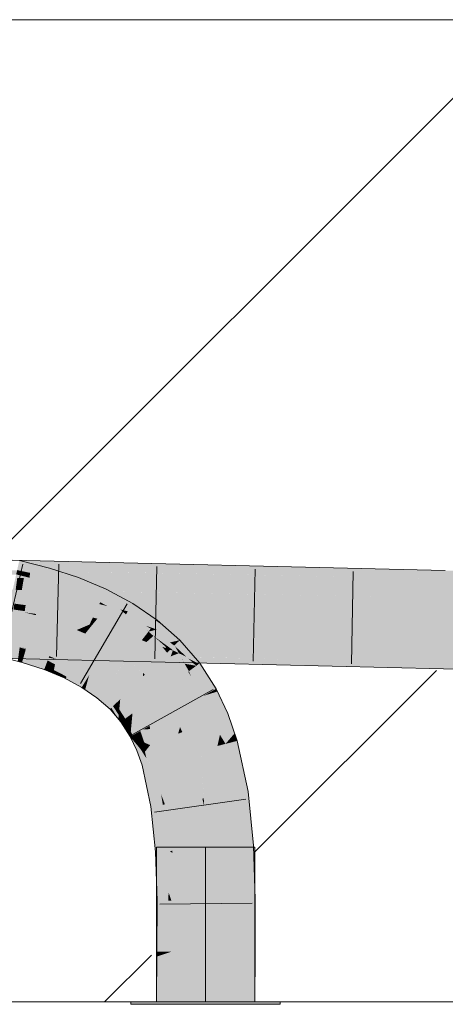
# Model space of a CAD drawing. Extents: x -720 to 300, y 62 to 1107.
# Tile 120 of 250: x 228.55 to 229.63, y 715.59 to 718.1. Entities that reach past the tile are written whole.
import ezdxf
from ezdxf.lldxf.tags import DXFTag

# ---------------------------------------------------------------- set-up
doc = ezdxf.new("R2010")
doc.units = 0
doc.layers.get('0').update_dxf_attribs({"lineweight": 35})
doc.layers.add('E_Detail_Linie_Text_Bem', color=7, linetype='Continuous', lineweight=13)
for name, color, linetype, lineweight, true_color in [('E_Detail_Wandschraffur', 7, 'Continuous', 5, 0xc0c0c0), ('E_Leerrohr 25-A06G9FMB8I', 7, 'Continuous', 9, 0xff8000), ('E_Leerrohr 25-Shading', 7, 'Continuous', 9, 0xff8000)]:
    doc.layers.add(name, color=color, linetype=linetype, lineweight=lineweight, true_color=true_color)
tags = doc.linetypes.add('fein_strichliert', pattern=[4, 1, -2, 1]).pattern_tags.tags
tags[8:9] = [DXFTag(74, 4), DXFTag(75, 0), DXFTag(340, '0'), DXFTag(46, 0.0), DXFTag(50, 0.0), DXFTag(44, 0.0), DXFTag(45, 0.0)]
tags[6:7] = [DXFTag(74, 4), DXFTag(75, 0), DXFTag(340, '0'), DXFTag(46, 0.0), DXFTag(50, 0.0), DXFTag(44, 0.0), DXFTag(45, 0.0)]
tags[4:5] = [DXFTag(74, 4), DXFTag(75, 0), DXFTag(340, '0'), DXFTag(46, 0.0), DXFTag(50, 0.0), DXFTag(44, 0.0), DXFTag(45, 0.0)]
tags = doc.linetypes.add('STRICHPUNKT2-A06G9FMC8I', pattern=[12.7, 6.35, -3.175, 0, -3.175]).pattern_tags.tags
tags[10:11] = [DXFTag(74, 4), DXFTag(75, 0), DXFTag(340, '0'), DXFTag(46, 0.0), DXFTag(50, 0.0), DXFTag(44, 0.0), DXFTag(45, 0.0)]
tags[8:9] = [DXFTag(74, 4), DXFTag(75, 0), DXFTag(340, '0'), DXFTag(46, 0.0), DXFTag(50, 0.0), DXFTag(44, 0.0), DXFTag(45, 0.0)]
tags[6:7] = [DXFTag(74, 4), DXFTag(75, 0), DXFTag(340, '0'), DXFTag(46, 0.0), DXFTag(50, 0.0), DXFTag(44, 0.0), DXFTag(45, 0.0)]
tags[4:5] = [DXFTag(74, 4), DXFTag(75, 0), DXFTag(340, '0'), DXFTag(46, 0.0), DXFTag(50, 0.0), DXFTag(44, 0.0), DXFTag(45, 0.0)]

# ---------------------------------------------------------------- blocks, each defined once
blk = doc.blocks.new('Shading-A06G9FDB8I', base_point=(181.435, 714.5839))
at = {"layer": 'E_Leerrohr 25-Shading', "color": 43, "true_color": 0xd7ab7f}
for points in [[(228.5431, 716.6987), (228.5761, 716.6917), (228.5487, 716.7236), (228.5795, 716.7158)], [(228.6821, 716.7202), (228.5494, 716.7234), (228.6762, 716.7018), (228.5466, 716.7024)], [(228.6762, 716.7018), (228.7256, 716.7016), (228.6821, 716.7202), (228.7324, 716.719)], [(228.7256, 716.7016), (229.6324, 716.6974), (228.7324, 716.719)], [(228.6648, 716.6896), (228.7541, 716.6941), (228.2425, 716.6942), (228.2586, 716.7037)], [(228.6648, 716.6896), (228.2425, 716.6942), (228.5445, 716.6869)], [(228.556, 716.696), (228.5431, 716.6987), (228.5544, 716.6844), (228.5407, 716.6879)], [(228.6742, 716.6956), (228.6762, 716.7018), (228.546, 716.6981), (228.5466, 716.7024)], [(228.5761, 716.6917), (228.556, 716.696), (228.5744, 716.6793), (228.5544, 716.6844)], [(228.5761, 716.6917), (228.619, 716.6824), (228.5795, 716.7158), (228.6253, 716.704)], [(228.6273, 716.6849), (228.7613, 716.6939), (228.5903, 716.6858), (228.7541, 716.6941)], [(228.6925, 716.662), (228.6991, 716.6797), (228.619, 716.6824), (228.6253, 716.704)], [(229.632, 716.6769), (228.7613, 716.6939), (229.6317, 716.6608), (228.6273, 716.6849)], [(228.7229, 716.6947), (228.7256, 716.7016), (228.6742, 716.6956), (228.6762, 716.7018)], [(229.632, 716.6769), (229.6324, 716.6974), (228.7229, 716.6947), (228.7256, 716.7016)], [(231.2273, 716.6627), (231.2274, 716.6788), (229.632, 716.6769), (229.6324, 716.6974)], [(228.5903, 716.6858), (228.6648, 716.6896), (228.5445, 716.6869)], [(228.5744, 716.6793), (228.6151, 716.6689), (228.5761, 716.6917), (228.619, 716.6824)], [(228.6151, 716.6689), (228.6864, 716.6454), (228.619, 716.6824), (228.6925, 716.662)], [(228.7636, 716.6369), (228.7699, 716.65), (228.6925, 716.662), (228.6991, 716.6797)], [(229.6317, 716.6608), (231.2271, 716.6422), (229.632, 716.6769), (231.2273, 716.6627)], [(228.6864, 716.6454), (228.7542, 716.617), (228.6925, 716.662), (228.7636, 716.6369)], [(228.8322, 716.6062), (228.837, 716.6141), (228.7636, 716.6369), (228.7699, 716.65)], [(228.806, 716.5984), (228.7636, 716.6369), (228.7728, 716.607), (228.7542, 716.617)], [(228.8322, 716.6062), (228.7636, 716.6369), (228.8246, 716.5936), (228.806, 716.5984)], [(228.806, 716.5984), (228.7728, 716.607), (228.7729, 716.607)], [(228.7728, 716.607), (228.818, 716.5828), (228.8199, 716.5858)], [(228.8199, 716.5858), (228.806, 716.5984), (228.7729, 716.607)], [(228.806, 716.5984), (228.8199, 716.5858), (228.8246, 716.5936)], [(228.898, 716.5689), (228.8926, 716.572), (228.8199, 716.5858), (228.8246, 716.5936)], [(228.8926, 716.572), (228.8322, 716.6062), (228.8246, 716.5936)], [(228.8322, 716.6062), (228.8997, 716.5711), (228.837, 716.6141)], [(228.8322, 716.6062), (228.8926, 716.572), (228.8997, 716.5711), (228.8989, 716.57)], [(228.8442, 716.5649), (228.8712, 716.5566), (228.818, 716.5828), (228.8199, 716.5858)], [(228.8851, 716.5523), (228.898, 716.5689), (228.8712, 716.5566), (228.8199, 716.5858)], [(228.9203, 716.5529), (228.898, 716.5689), (228.8981, 716.5474), (228.8851, 716.5523)], [(228.8926, 716.572), (228.898, 716.5689), (228.8989, 716.57)], [(228.9203, 716.5529), (228.8997, 716.5711), (228.898, 716.5689)], [(228.8831, 716.5497), (228.8442, 716.5649), (228.8794, 716.5449)], [(228.8442, 716.5649), (228.8831, 716.5497), (228.8712, 716.5566)], [(228.8794, 716.5449), (228.8442, 716.5649), (228.8776, 716.5427), (228.8719, 716.5459)], [(228.8831, 716.5497), (228.8851, 716.5523), (228.8712, 716.5566)], [(228.8719, 716.5459), (228.8773, 716.5422), (228.8776, 716.5427)], [(228.8794, 716.5449), (228.8773, 716.5422), (228.8816, 716.5433)], [(228.8894, 716.5452), (228.8831, 716.5497), (228.8816, 716.5433), (228.8794, 716.5449)], [(228.9091, 716.5236), (228.9318, 716.5146), (228.8816, 716.5433), (228.8894, 716.5452)], [(228.8851, 716.5523), (228.8831, 716.5497), (228.8981, 716.5474), (228.8894, 716.5452)], [(228.9318, 716.5146), (228.8981, 716.5474), (228.8894, 716.5452)], [(228.9477, 716.5287), (228.9203, 716.5529), (228.8981, 716.5474)], [(228.9318, 716.5146), (228.957, 716.5204), (228.8981, 716.5474), (228.9477, 716.5287)], [(228.8773, 716.5422), (228.8897, 716.5312), (228.8816, 716.5433), (228.9091, 716.5236)], [(228.943, 716.5066), (228.8897, 716.5312), (228.9348, 716.4985)], [(228.8897, 716.5312), (228.943, 716.5066), (228.9318, 716.5146)], [(228.9138, 716.5137), (228.8897, 716.5312), (228.9208, 716.5037)], [(228.957, 716.5204), (228.9318, 716.5146), (228.9456, 716.5092)], [(228.9814, 716.4922), (228.957, 716.5204), (228.9456, 716.5092)], [(228.9338, 716.4792), (228.9392, 716.4945), (228.4896, 716.4908), (228.49, 716.5052)], [(228.9061, 716.4953), (228.9208, 716.501), (228.49, 716.5052), (228.4902, 716.5114)], [(228.5216, 716.5104), (228.5652, 716.4972), (228.5496, 716.5032), (228.5655, 716.4984)], [(228.5466, 716.4812), (228.5594, 716.4773), (228.5486, 716.4957), (228.5634, 716.4912)], [(228.5652, 716.4972), (228.5495, 716.502), (228.5634, 716.4912), (228.5486, 716.4957)], [(228.5655, 716.4984), (228.5657, 716.4991), (228.5496, 716.5032)], [(228.5634, 716.4912), (228.6205, 716.4686), (228.5652, 716.4972), (228.6227, 716.4745)], [(228.5652, 716.4972), (228.6227, 716.4745), (228.5655, 716.4984), (228.6232, 716.4758)], [(228.5655, 716.4984), (228.6232, 716.4758), (228.5657, 716.4991), (228.6244, 716.479)], [(228.6244, 716.479), (228.6247, 716.4798), (228.5657, 716.4991)], [(228.9712, 716.4938), (228.9208, 716.501), (228.9061, 716.4953)], [(228.9208, 716.5037), (228.9348, 716.4985), (228.9138, 716.5137)], [(228.9208, 716.5037), (228.9249, 716.5006), (228.9348, 716.4985), (228.9335, 716.4972)], [(228.924, 716.501), (228.9249, 716.5006), (228.9208, 716.5037)], [(228.9712, 716.4938), (228.974, 716.4949), (228.9208, 716.501), (228.924, 716.501)], [(228.924, 716.501), (228.9317, 716.4954), (228.9249, 716.5006)], [(228.974, 716.4949), (228.9858, 716.4995), (228.924, 716.501)], [(228.931, 716.4948), (228.9317, 716.4954), (228.924, 716.501)], [(228.9249, 716.5006), (228.9317, 716.4954), (228.9335, 716.4972)], [(228.931, 716.4948), (228.9801, 716.4414), (228.9317, 716.4954), (228.969, 716.4609)], [(228.9801, 716.4414), (228.931, 716.4948), (228.9783, 716.44)], [(228.9317, 716.4954), (228.9392, 716.4945), (228.9335, 716.4972)], [(228.9317, 716.4954), (228.969, 716.4609), (228.9392, 716.4945), (228.9617, 716.4738)], [(228.9318, 716.5146), (228.943, 716.5066), (228.9456, 716.5092)], [(228.9392, 716.4945), (228.9348, 716.4985), (228.9335, 716.4972)], [(228.9845, 716.499), (228.9338, 716.4792), (229.0143, 716.4771)], [(228.9392, 716.4945), (228.9338, 716.4792), (228.9545, 716.4872)], [(228.9617, 716.4738), (228.943, 716.5066), (228.9348, 716.4985)], [(228.9712, 716.4938), (228.9392, 716.4945), (228.9545, 716.4872)], [(228.943, 716.5066), (228.9814, 716.4922), (228.9456, 716.5092)], [(228.9814, 716.4922), (228.943, 716.5066), (229.0058, 716.4605), (228.9791, 716.4733)], [(228.9446, 716.5051), (228.943, 716.5066), (228.9625, 716.473), (228.9617, 716.4738)], [(228.9738, 716.4781), (228.9446, 716.5051), (228.9545, 716.4872)], [(228.9858, 716.4995), (228.9845, 716.499), (229.6283, 716.461), (229.0143, 716.4771)], [(228.9858, 716.4995), (229.6283, 716.461), (229.6287, 716.484)], [(228.4891, 716.4748), (229.0072, 716.4623), (228.4896, 716.4908), (228.9738, 716.4781)], [(228.5445, 716.4668), (228.5555, 716.464), (228.5466, 716.4812), (228.5594, 716.4773)], [(228.5555, 716.464), (228.6119, 716.4455), (228.5594, 716.4773), (228.6154, 716.455)], [(228.5594, 716.4773), (228.6154, 716.455), (228.5634, 716.4912), (228.6205, 716.4686)], [(228.6205, 716.4686), (228.6154, 716.455), (228.6395, 716.459), (228.6364, 716.4443)], [(228.6205, 716.4686), (228.6714, 716.4427), (228.6227, 716.4745), (228.6741, 716.4485)], [(228.6227, 716.4745), (228.6741, 716.4485), (228.6232, 716.4758), (228.6747, 716.4496)], [(228.6244, 716.479), (228.6232, 716.4758), (228.6366, 716.4734)], [(228.6366, 716.4734), (228.6232, 716.4758), (228.6771, 716.4547), (228.6747, 716.4496)], [(228.6247, 716.4798), (228.6244, 716.479), (228.6423, 716.4724), (228.6366, 716.4734)], [(228.6366, 716.4734), (228.6771, 716.4547), (228.6715, 716.4575)], [(228.6423, 716.4724), (228.6366, 716.4734), (228.6715, 716.4575)], [(228.6771, 716.4547), (228.6783, 716.4573), (228.6423, 716.4724)], [(228.9987, 716.4552), (228.9738, 716.4781), (228.9695, 716.4604), (228.9545, 716.4872)], [(228.9625, 716.473), (228.9617, 716.4738), (228.9695, 716.4604), (228.969, 716.4609)], [(229.0072, 716.4623), (229.0073, 716.4623), (228.9738, 716.4781), (228.9795, 716.478)], [(228.9791, 716.4733), (228.9987, 716.4552), (229.0058, 716.4605)], [(229.0187, 716.462), (228.9949, 716.4775), (229.0073, 716.4623), (228.9795, 716.478)], [(228.9814, 716.4922), (229.0058, 716.4605), (229.0076, 716.4619)], [(229.305, 716.4695), (228.9949, 716.4775), (229.5171, 716.4501), (229.0187, 716.462)], [(229.5171, 716.4501), (229.628, 716.4474), (229.305, 716.4695), (229.6283, 716.461)], [(229.6283, 716.461), (230.4414, 716.4519), (229.6287, 716.484), (230.4415, 716.4746)], [(228.6154, 716.455), (228.6119, 716.4455), (228.6364, 716.4443), (228.6346, 716.436)], [(228.6346, 716.436), (228.6626, 716.4243), (228.6364, 716.4443), (228.6652, 716.4296)], [(228.6364, 716.4443), (228.6652, 716.4296), (228.6395, 716.459), (228.6714, 716.4427)], [(228.6714, 716.4427), (228.7156, 716.4138), (228.6741, 716.4485), (228.7188, 716.4191)], [(228.6741, 716.4485), (228.7188, 716.4191), (228.6747, 716.4496), (228.7195, 716.4203)], [(228.6771, 716.4547), (228.6747, 716.4496), (228.7224, 716.4249), (228.7195, 716.4203)], [(228.6783, 716.4572), (228.6771, 716.4547), (228.7237, 716.4272), (228.7224, 716.4249)], [(228.6783, 716.4572), (228.7237, 716.4272), (228.6783, 716.4573), (228.7258, 716.4307)], [(228.7258, 716.4307), (228.7264, 716.4316), (228.6783, 716.4573)], [(228.969, 716.4609), (228.9801, 716.4414), (228.9695, 716.4604)], [(228.9987, 716.4552), (228.9695, 716.4604), (228.9857, 716.4455)], [(228.9695, 716.4604), (228.9801, 716.4414), (228.9857, 716.4455)], [(229.0175, 716.3789), (229.0074, 716.4196), (228.9801, 716.4414), (228.9857, 716.4455)], [(229.0074, 716.4196), (228.9987, 716.4552), (228.9857, 716.4455)], [(229.0485, 716.3962), (229.0495, 716.3967), (228.9987, 716.4552), (229.0076, 716.4619)], [(229.0485, 716.3962), (228.9987, 716.4552), (229.034, 716.3881), (229.0074, 716.4196)], [(229.628, 716.4474), (231.2258, 716.4288), (229.6283, 716.461), (231.2259, 716.4432)], [(228.6652, 716.4296), (228.6626, 716.4243), (228.6684, 716.4275), (228.6669, 716.4219)], [(228.6652, 716.4296), (228.708, 716.4013), (228.6714, 716.4427), (228.7156, 716.4138)], [(228.6669, 716.4219), (228.7074, 716.4003), (228.6684, 716.4275), (228.708, 716.4013)], [(228.7156, 716.4138), (228.7203, 716.4097), (228.7188, 716.4191), (228.7222, 716.4163)], [(228.7188, 716.4191), (228.7222, 716.4163), (228.7195, 716.4203), (228.7225, 716.4177)], [(228.7224, 716.4249), (228.7195, 716.4203), (228.7241, 716.4234), (228.7225, 716.4177)], [(228.7237, 716.4272), (228.7224, 716.4249), (228.7249, 716.4262), (228.7241, 716.4234)], [(228.7241, 716.4234), (228.7225, 716.4177), (228.7606, 716.3922), (228.7573, 716.3881)], [(228.7237, 716.4272), (228.7249, 716.4262), (228.7258, 716.4307), (228.7261, 716.4305)], [(228.7249, 716.4262), (228.7241, 716.4234), (228.7622, 716.3943), (228.7606, 716.3922)], [(228.7249, 716.4262), (228.7622, 716.3943), (228.7261, 716.4305), (228.7668, 716.4002)], [(228.7261, 716.4305), (228.7264, 716.4316), (228.7258, 716.4307)], [(228.7261, 716.4305), (228.7668, 716.4002), (228.7264, 716.4316), (228.768, 716.4018)], [(228.768, 716.4018), (228.7687, 716.4027), (228.7264, 716.4316)], [(228.9801, 716.4414), (228.9783, 716.44), (228.9858, 716.4282)], [(229.0175, 716.3789), (228.9801, 716.4414), (228.9858, 716.4282)], [(229.0074, 716.4196), (229.0175, 716.3789), (229.034, 716.3881)], [(228.7074, 716.4003), (228.7161, 716.3944), (228.708, 716.4013)], [(228.708, 716.4013), (228.7161, 716.3944), (228.7156, 716.4138), (228.7203, 716.4097)], [(228.7203, 716.4097), (228.7161, 716.3944), (228.7526, 716.382), (228.7462, 716.3738)], [(228.7222, 716.4163), (228.7203, 716.4097), (228.7565, 716.387), (228.7526, 716.382)], [(228.7565, 716.387), (228.7573, 716.3881), (228.7222, 716.4163), (228.7225, 716.4177)], [(228.7622, 716.3943), (228.7606, 716.3922), (228.7936, 716.3588), (228.7917, 716.3569)], [(228.7622, 716.3943), (228.7936, 716.3588), (228.7668, 716.4002), (228.8009, 716.3659)], [(228.7668, 716.4002), (228.8009, 716.3659), (228.768, 716.4018), (228.8029, 716.368)], [(228.768, 716.4018), (228.8029, 716.368), (228.7687, 716.4027), (228.8045, 716.3695)], [(228.8045, 716.3695), (228.8054, 716.3704), (228.7687, 716.4027)], [(229.0485, 716.3962), (229.034, 716.3881), (229.0527, 716.3897), (229.0362, 716.3846)], [(229.0527, 716.3897), (229.0495, 716.3967), (229.0485, 716.3962)], [(228.7462, 716.3738), (228.7793, 716.3446), (228.7526, 716.382), (228.7827, 716.348)], [(228.7526, 716.382), (228.7827, 716.348), (228.7565, 716.387), (228.7871, 716.3524)], [(228.7565, 716.387), (228.7871, 716.3524), (228.7573, 716.3881), (228.7881, 716.3533)], [(228.7606, 716.3922), (228.7573, 716.3881), (228.7917, 716.3569), (228.7881, 716.3533)], [(228.8009, 716.3659), (228.8045, 716.3609), (228.8029, 716.368), (228.8049, 716.3653)], [(228.8029, 716.368), (228.8049, 716.3653), (228.8045, 716.3695), (228.8052, 716.3686)], [(228.8052, 716.3686), (228.8054, 716.3704), (228.8045, 716.3695)], [(228.8049, 716.3653), (228.831, 716.3302), (228.8052, 716.3686), (228.8335, 716.3321)], [(228.8052, 716.3686), (228.8335, 716.3321), (228.8054, 716.3704), (228.8355, 716.3336)], [(228.8355, 716.3336), (228.8365, 716.3344), (228.8054, 716.3704)], [(229.034, 716.3881), (229.0175, 716.3789), (229.0362, 716.3846)], [(229.0362, 716.3846), (229.0175, 716.3789), (229.0718, 716.3304), (229.0453, 716.3197)], [(229.0527, 716.3897), (229.0362, 716.3846), (229.0792, 716.3335), (229.0718, 716.3304)], [(228.7793, 716.3446), (228.8006, 716.32), (228.7827, 716.348)], [(228.7827, 716.348), (228.8006, 716.32), (228.7871, 716.3524), (228.8016, 716.3299)], [(228.7871, 716.3524), (228.8016, 716.3299), (228.7881, 716.3533), (228.8018, 716.332)], [(228.7917, 716.3569), (228.7881, 716.3533), (228.8025, 716.34), (228.8018, 716.332)], [(228.7936, 716.3588), (228.7917, 716.3569), (228.8029, 716.3442), (228.8025, 716.34)], [(228.7936, 716.3588), (228.8029, 716.3442), (228.8009, 716.3659), (228.8045, 716.3609)], [(228.816, 716.319), (228.8181, 716.3206), (228.8025, 716.34), (228.8029, 716.3442)], [(228.8029, 716.3442), (228.8181, 716.3206), (228.8045, 716.3609), (228.8281, 716.3281)], [(228.8045, 716.3609), (228.8281, 716.3281), (228.8049, 716.3653), (228.831, 716.3302)], [(228.8016, 716.3299), (228.8006, 716.32), (228.811, 716.3153), (228.8072, 716.3124)], [(228.8018, 716.332), (228.8016, 716.3299), (228.812, 716.316), (228.811, 716.3153)], [(228.8018, 716.332), (228.812, 716.316), (228.8025, 716.34), (228.816, 716.319)], [(228.816, 716.319), (228.812, 716.316), (228.8259, 716.2965), (228.8238, 716.2892)], [(228.8181, 716.3206), (228.816, 716.319), (228.827, 716.3004), (228.8259, 716.2965)], [(228.8181, 716.3206), (228.827, 716.3004), (228.8281, 716.3281), (228.8323, 716.3194)], [(228.827, 716.3004), (228.8322, 716.2883), (228.8323, 716.3194), (228.8347, 716.3146)], [(228.8281, 716.3281), (228.8323, 716.3194), (228.831, 716.3302), (228.8338, 716.3247)], [(228.831, 716.3302), (228.8338, 716.3247), (228.8335, 716.3321), (228.8351, 716.3292)], [(228.8323, 716.3194), (228.8347, 716.3146), (228.8338, 716.3247), (228.8353, 716.3217)], [(228.8335, 716.3321), (228.8351, 716.3292), (228.8355, 716.3336), (228.836, 716.3325)], [(228.8338, 716.3247), (228.8353, 716.3217), (228.8351, 716.3292), (228.8359, 716.3277)], [(228.8347, 716.3146), (228.8491, 716.2852), (228.8353, 716.3217), (228.8528, 716.2873)], [(228.8351, 716.3292), (228.8359, 716.3277), (228.836, 716.3325), (228.8363, 716.332)], [(228.8353, 716.3217), (228.8528, 716.2873), (228.8359, 716.3277), (228.8564, 716.2892)], [(228.836, 716.3325), (228.8365, 716.3344), (228.8355, 716.3336)], [(228.8359, 716.3277), (228.8564, 716.2892), (228.8363, 716.332), (228.8594, 716.291)], [(228.8363, 716.332), (228.8365, 716.3344), (228.836, 716.3325)], [(228.8363, 716.332), (228.8594, 716.291), (228.8365, 716.3344), (228.8617, 716.2922)], [(228.8617, 716.2922), (228.863, 716.293), (228.8365, 716.3344)], [(229.0453, 716.3197), (229.0964, 716.2834), (229.0718, 716.3304)], [(229.0964, 716.2834), (229.0453, 716.3197), (229.0732, 716.2565), (229.059, 716.2797)], [(229.0964, 716.2834), (229.0792, 716.3335), (229.0718, 716.3304)], [(228.8106, 716.315), (228.8072, 716.3124), (228.8215, 716.29)], [(228.811, 716.3153), (228.8106, 716.315), (228.8233, 716.2872), (228.8215, 716.29)], [(228.811, 716.3153), (228.8233, 716.2872), (228.812, 716.316), (228.8238, 716.2892)], [(228.8238, 716.2892), (228.831, 716.2751), (228.8259, 716.2965), (228.8317, 716.2831)], [(228.8317, 716.2831), (228.8322, 716.2883), (228.8259, 716.2965), (228.827, 716.3004)], [(228.8366, 716.2783), (228.8491, 716.2852), (228.8322, 716.2883), (228.8347, 716.3146)], [(228.8718, 716.2575), (228.8815, 716.2534), (228.8594, 716.291), (228.863, 716.293)], [(228.8238, 716.2892), (228.8233, 716.2872), (228.8277, 716.2803)], [(228.831, 716.2751), (228.8238, 716.2892), (228.8277, 716.2803)], [(228.8317, 716.2831), (228.831, 716.2751), (228.8344, 716.277)], [(228.8344, 716.277), (228.831, 716.2751), (228.8354, 716.2732)], [(228.8354, 716.2732), (228.831, 716.2751), (228.8374, 716.2662), (228.8324, 716.272)], [(228.8366, 716.2783), (228.8322, 716.2883), (228.8344, 716.277), (228.8317, 716.2831)], [(228.8324, 716.272), (228.8475, 716.2396), (228.8569, 716.2434)], [(228.8384, 716.272), (228.8366, 716.2783), (228.8354, 716.2732), (228.8344, 716.277)], [(228.8412, 716.2618), (228.8384, 716.272), (228.8374, 716.2662), (228.8354, 716.2732)], [(228.8491, 716.2852), (228.8366, 716.2783), (228.8556, 716.2645), (228.8384, 716.272)], [(228.8569, 716.2434), (228.8384, 716.272), (228.8412, 716.2618)], [(228.8569, 716.2434), (228.8616, 716.2453), (228.8384, 716.272), (228.8556, 716.2645)], [(228.8556, 716.2645), (228.8611, 716.2621), (228.8491, 716.2852), (228.8528, 716.2873)], [(228.8528, 716.2873), (228.8611, 716.2621), (228.8564, 716.2892), (228.8666, 716.2598)], [(228.8564, 716.2892), (228.8666, 716.2598), (228.8594, 716.291), (228.8718, 716.2575)], [(229.059, 716.2797), (229.0675, 716.255), (229.0732, 716.2565)], [(229.0964, 716.2834), (229.0732, 716.2565), (229.103, 716.2641)], [(228.8475, 716.2396), (228.8608, 716.202), (228.8569, 716.2434), (228.8798, 716.2068)], [(228.8556, 716.2645), (228.8616, 716.2453), (228.8611, 716.2621), (228.866, 716.2471)], [(228.8569, 716.2434), (228.8643, 716.2316), (228.8616, 716.2453)], [(228.8611, 716.2621), (228.866, 716.2471), (228.8666, 716.2598), (228.8704, 716.2488)], [(228.8616, 716.2453), (228.8643, 716.2316), (228.866, 716.2471), (228.8683, 716.2365)], [(228.866, 716.2471), (228.8683, 716.2365), (228.8704, 716.2488), (228.8721, 716.2414)], [(228.8666, 716.2598), (228.8704, 716.2488), (228.8718, 716.2575), (228.8744, 716.2505)], [(228.8721, 716.2414), (228.8815, 716.2534), (228.8704, 716.2488)], [(228.8744, 716.2505), (228.8815, 716.2534), (228.8718, 716.2575)], [(228.8798, 716.2068), (228.8815, 716.2534), (228.8798, 716.2069), (228.8721, 716.2414)], [(228.8815, 716.2534), (228.8798, 716.2068), (228.8963, 716.2111)], [(229.0675, 716.255), (229.0944, 716.1297), (229.0732, 716.2565), (229.1189, 716.1335)], [(229.1189, 716.1335), (229.1306, 716.1353), (229.0732, 716.2565), (229.103, 716.2641)], [(228.8683, 716.2365), (228.8643, 716.2316), (228.8718, 716.2197)], [(228.8721, 716.2414), (228.8683, 716.2365), (228.8798, 716.2069), (228.8718, 716.2197)], [(228.8798, 716.2068), (228.8608, 716.202), (228.9138, 716.1016), (228.8836, 716.0969)], [(228.919, 716.1024), (228.9198, 716.1025), (228.8798, 716.2068), (228.8963, 716.2111)], [(228.8798, 716.2068), (228.9138, 716.1016), (228.9093, 716.1284)], [(228.9093, 716.1284), (228.9138, 716.1016), (228.9148, 716.1136), (228.917, 716.1021)], [(229.0944, 716.1297), (229.108, 715.9954), (229.1189, 716.1335), (229.1424, 715.9977)], [(229.1424, 715.9977), (229.1445, 715.9978), (229.1189, 716.1335), (229.1306, 716.1353)], [(228.8836, 716.0969), (228.895, 715.9815), (228.9138, 716.1016), (228.9175, 715.983)], [(228.9138, 716.1016), (228.9175, 715.983), (228.917, 716.1021), (228.9231, 715.9833)], [(228.917, 716.1021), (228.919, 716.1024), (228.9148, 716.1136)], [(228.917, 716.1021), (228.9231, 715.9833), (228.9198, 716.1025), (228.9288, 715.9837)], [(228.9288, 715.9837), (228.9316, 715.9839), (228.9198, 716.1025)], [(229.108, 715.9954), (229.1474, 715.9058), (229.1424, 715.9977)], [(229.108, 715.9954), (229.1123, 715.8596), (229.1474, 715.9058), (229.1489, 715.8601)], [(229.1474, 715.9058), (229.1445, 715.9978), (229.1424, 715.9977)], [(228.9175, 715.983), (228.895, 715.9815), (228.9145, 715.9218)], [(228.9145, 715.9218), (228.895, 715.9815), (228.8999, 715.8566), (228.8974, 715.9042)], [(228.9231, 715.9833), (228.9175, 715.983), (228.9207, 715.9027), (228.9145, 715.9218)], [(228.9207, 715.9027), (228.9282, 715.8797), (228.9231, 715.9833), (228.9288, 715.9837)], [(228.9288, 715.9837), (228.9282, 715.8797), (228.9315, 715.9839), (228.9336, 715.863)], [(228.9336, 715.863), (228.9355, 715.8571), (228.9315, 715.9839), (228.9316, 715.9839)], [(228.9145, 715.9218), (228.8999, 715.8566), (228.9112, 715.8568)], [(228.9112, 715.8568), (228.9193, 715.8569), (228.9145, 715.9218), (228.9207, 715.9027)], [(228.8974, 715.9042), (228.8989, 715.8566), (228.8999, 715.8566)], [(228.9207, 715.9027), (228.9193, 715.8569), (228.9282, 715.8797), (228.928, 715.8571)], [(228.9282, 715.8797), (228.928, 715.8571), (228.9336, 715.863), (228.9337, 715.8571)], [(228.8989, 715.8566), (228.8985, 715.7275), (228.8999, 715.8566), (228.8992, 715.7275)], [(228.8999, 715.8566), (228.8992, 715.7275), (228.9112, 715.8568), (228.8995, 715.7275)], [(228.9112, 715.8568), (228.8995, 715.7275), (228.9193, 715.8569), (228.91, 715.7275)], [(228.9193, 715.8569), (228.91, 715.7275), (228.928, 715.8571), (228.9218, 715.7274)], [(228.9218, 715.7274), (228.9351, 715.7274), (228.928, 715.8571), (228.9355, 715.8571)], [(228.9337, 715.8571), (228.9355, 715.8571), (228.9336, 715.863)], [(229.1118, 715.7263), (229.1485, 715.7261), (229.1123, 715.8596), (229.1489, 715.8601)], [(228.9094, 715.7189), (228.8984, 715.7152), (228.9002, 715.5996), (228.8974, 715.5996)], [(228.8985, 715.7275), (228.8984, 715.7152), (228.8995, 715.7275)], [(228.8995, 715.7275), (228.8984, 715.7152), (228.91, 715.7275), (228.9094, 715.7189)], [(228.9216, 715.7229), (228.9094, 715.7189), (228.9151, 715.5996), (228.9002, 715.5996)], [(228.91, 715.7275), (228.9094, 715.7189), (228.9218, 715.7274), (228.9216, 715.7229)], [(228.934, 715.5996), (228.9351, 715.7274), (228.9151, 715.5996), (228.9216, 715.7229)], [(228.9216, 715.7229), (228.9351, 715.7274), (228.9218, 715.7274)], [(229.1108, 715.5996), (229.1474, 715.5996), (229.1118, 715.7263), (229.1485, 715.7261)]]:
    blk.add_solid(points, dxfattribs=at)
at = {"layer": 'E_Leerrohr 25-Shading', "color": 31, "true_color": 0xfabd7f}
for points in [[(228.5321, 716.6496), (228.5744, 716.6793), (228.5387, 716.6789)], [(228.5321, 716.6496), (228.6066, 716.6397), (228.5744, 716.6793), (228.6151, 716.6689)], [(228.5744, 716.6793), (228.5407, 716.6879), (228.5387, 716.6789)], [(228.555, 716.6483), (228.5601, 716.6783), (228.5393, 716.6486), (228.5434, 716.679)], [(228.5885, 716.6774), (228.5903, 716.6858), (228.5434, 716.679), (228.5445, 716.6869)], [(228.5885, 716.6774), (228.5601, 716.6783), (228.5823, 716.6478), (228.555, 716.6483)], [(228.5823, 716.6478), (228.6175, 716.6472), (228.5903, 716.6858), (228.6273, 716.6849)], [(228.6797, 716.6275), (228.6864, 716.6454), (228.6066, 716.6397), (228.6151, 716.6689)], [(228.6175, 716.6472), (229.6312, 716.628), (228.6273, 716.6849), (229.6317, 716.6608)], [(228.6175, 716.6472), (228.2414, 716.6542), (228.6083, 716.6119), (228.2404, 716.621)], [(228.5695, 716.6446), (228.5321, 716.6496), (228.5646, 716.6095), (228.5243, 716.6151)], [(228.6066, 716.6397), (228.5695, 716.6446), (228.5965, 716.6051), (228.5646, 716.6095)], [(228.6471, 716.6109), (228.6584, 716.6464), (228.6083, 716.6119), (228.6175, 716.6472)], [(228.6899, 716.6099), (228.7038, 716.6455), (228.6471, 716.6109), (228.6584, 716.6464)], [(228.752, 716.6124), (228.7542, 716.617), (228.6797, 716.6275), (228.6864, 716.6454)], [(229.0164, 716.6017), (229.0007, 716.6399), (228.6899, 716.6099), (228.7038, 716.6455)], [(229.6312, 716.628), (231.2269, 716.6077), (229.6317, 716.6608), (231.227, 716.6183)], [(231.227, 716.6183), (231.2271, 716.6422), (229.6317, 716.6608)], [(228.5749, 716.6127), (228.2404, 716.621), (228.5717, 716.5978), (228.24, 716.6058)], [(228.6066, 716.6397), (228.5965, 716.6051), (228.6797, 716.6275), (228.6668, 716.593)], [(228.6797, 716.6275), (228.6668, 716.593), (228.752, 716.6124), (228.7357, 716.5781)], [(229.0224, 716.587), (229.6302, 716.5724), (229.0007, 716.6399), (229.6312, 716.628)], [(229.6312, 716.628), (229.6302, 716.5724), (230.4418, 716.6177), (230.4415, 716.563)], [(228.6842, 716.5952), (228.24, 716.6058), (228.9208, 716.501), (228.2376, 716.5175)], [(228.5339, 716.5984), (228.5216, 716.5104), (228.562, 716.5912), (228.5496, 716.5032)], [(228.536, 716.6135), (228.5339, 716.5984), (228.5646, 716.6095), (228.5634, 716.6016)], [(228.5634, 716.6016), (228.5339, 716.5984), (228.5624, 716.5944)], [(228.5922, 716.5901), (228.5339, 716.5984), (228.5913, 716.5871), (228.562, 716.5912)], [(228.5922, 716.5901), (228.5965, 716.6051), (228.5624, 716.5944), (228.5634, 716.6016)], [(228.5634, 716.6016), (228.5965, 716.6051), (228.5646, 716.6095)], [(228.6044, 716.597), (228.6083, 716.6119), (228.5717, 716.5978), (228.5749, 716.6127)], [(228.6668, 716.593), (228.5965, 716.6051), (228.6612, 716.578), (228.5922, 716.5901)], [(228.6424, 716.5961), (228.6471, 716.6109), (228.6044, 716.597), (228.6083, 716.6119)], [(228.6842, 716.5952), (228.6899, 716.6099), (228.6424, 716.5961), (228.6471, 716.6109)], [(228.9574, 716.5886), (228.9514, 716.6034), (228.6842, 716.5952), (228.6899, 716.6099)], [(228.6842, 716.5952), (228.9208, 716.501), (228.9212, 716.502)], [(228.9574, 716.5886), (228.6842, 716.5952), (228.9212, 716.502)], [(228.752, 716.6124), (228.7357, 716.5781), (228.7728, 716.607), (228.747, 716.5751)], [(228.7728, 716.607), (228.747, 716.5751), (228.818, 716.5828), (228.8042, 716.56)], [(228.7728, 716.607), (228.7542, 716.617), (228.752, 716.6124)], [(229.0164, 716.6017), (228.9514, 716.6034), (229.0224, 716.587), (228.9574, 716.5886)], [(228.5496, 716.5032), (228.5657, 716.4991), (228.562, 716.5912), (228.5904, 716.584)], [(228.562, 716.5912), (228.5904, 716.584), (228.5913, 716.5871)], [(228.6247, 716.4798), (228.6555, 716.5626), (228.5657, 716.4991), (228.5904, 716.584)], [(228.6601, 716.5749), (228.5913, 716.5871), (228.6563, 716.5648), (228.5904, 716.584)], [(228.5904, 716.584), (228.6555, 716.5626), (228.6563, 716.5648)], [(228.6612, 716.578), (228.5922, 716.5901), (228.6601, 716.5749), (228.5913, 716.5871)], [(228.7054, 716.5508), (228.7272, 716.5602), (228.6555, 716.5626), (228.6601, 716.5749)], [(228.7287, 716.5633), (228.6612, 716.578), (228.7272, 716.5602), (228.6601, 716.5749)], [(228.7357, 716.5781), (228.6668, 716.593), (228.7287, 716.5633), (228.6612, 716.578)], [(228.747, 716.5751), (228.7357, 716.5781), (228.7358, 716.5613), (228.7287, 716.5633)], [(228.8042, 716.56), (228.747, 716.5751), (228.7954, 716.5454), (228.7358, 716.5613)], [(228.8736, 716.5375), (228.8773, 716.5422), (228.8042, 716.56), (228.818, 716.5828)], [(228.9208, 716.501), (228.9858, 716.4995), (228.9574, 716.5886), (229.0224, 716.587)], [(228.9858, 716.4995), (229.6287, 716.484), (229.0224, 716.587), (229.6302, 716.5724)], [(231.2261, 716.4655), (231.2266, 716.5538), (229.6287, 716.484), (229.6302, 716.5724)], [(228.6555, 716.5626), (228.6247, 716.4798), (228.6609, 716.5604), (228.6423, 716.4724)], [(228.6423, 716.4724), (228.6759, 716.4583), (228.6609, 716.5604), (228.6945, 716.5463)], [(228.7054, 716.5508), (228.6555, 716.5626), (228.6609, 716.5604)], [(228.6945, 716.5463), (228.7054, 716.5508), (228.6609, 716.5604)], [(228.6759, 716.4583), (228.6783, 716.4573), (228.6945, 716.5463), (228.7163, 716.5371)], [(228.7182, 716.5412), (228.7212, 716.5475), (228.6945, 716.5463), (228.7054, 716.5508)], [(228.6945, 716.5463), (228.7163, 716.5371), (228.7182, 716.5412)], [(228.7212, 716.5475), (228.7272, 716.5602), (228.7054, 716.5508)], [(228.7193, 716.5409), (228.724, 716.5468), (228.7182, 716.5412), (228.7212, 716.5475)], [(228.7825, 716.5242), (228.7862, 716.5303), (228.7193, 716.5409), (228.724, 716.5468)], [(228.724, 716.5468), (228.7335, 716.5585), (228.7212, 716.5475), (228.7272, 716.5602)], [(228.7862, 716.5303), (228.7935, 716.5423), (228.724, 716.5468), (228.7335, 716.5585)], [(228.7358, 716.5613), (228.7287, 716.5633), (228.7335, 716.5585), (228.7272, 716.5602)], [(228.7954, 716.5454), (228.7358, 716.5613), (228.7935, 716.5423), (228.7335, 716.5585)], [(228.8626, 716.5234), (228.7954, 716.5454), (228.8603, 716.5204), (228.7935, 716.5423)], [(228.796, 716.5465), (228.7954, 716.5454), (228.8636, 716.5247), (228.8626, 716.5234)], [(228.8736, 716.5375), (228.8042, 716.56), (228.8636, 716.5247), (228.796, 716.5465)], [(228.7264, 716.4316), (228.7722, 716.5072), (228.6783, 716.4573), (228.7163, 716.5371)], [(228.7182, 716.5412), (228.7163, 716.5371), (228.7193, 716.5409)], [(228.7825, 716.5242), (228.7193, 716.5409), (228.7738, 716.5098), (228.7163, 716.5371)], [(228.7163, 716.5371), (228.7722, 716.5072), (228.7738, 716.5098)], [(228.7825, 716.5242), (228.7722, 716.5072), (228.847, 716.5032), (228.823, 716.4725)], [(228.8603, 716.5204), (228.7935, 716.5423), (228.847, 716.5032), (228.7825, 716.5242)], [(228.8603, 716.5204), (228.823, 716.4725), (228.8721, 716.5157)], [(228.8752, 716.5184), (228.8626, 716.5234), (228.8721, 716.5157), (228.8603, 716.5204)], [(228.8736, 716.5375), (228.8626, 716.5234), (228.8897, 716.5312), (228.8752, 716.5184)], [(228.9169, 716.4979), (228.9121, 716.5037), (228.8721, 716.5157), (228.8752, 716.5184)], [(228.8897, 716.5312), (228.8773, 716.5422), (228.8736, 716.5375)], [(228.9121, 716.5037), (228.8897, 716.5312), (228.8752, 716.5184)], [(228.9208, 716.5037), (228.8897, 716.5312), (228.9218, 716.4999), (228.9121, 716.5037)], [(228.7687, 716.4027), (228.823, 716.4725), (228.7264, 716.4316), (228.7722, 716.5072)], [(228.823, 716.4725), (228.9246, 716.4883), (228.8721, 716.5157), (228.9169, 716.4979)], [(228.9218, 716.4999), (228.9121, 716.5037), (228.9228, 716.4955), (228.9169, 716.4979)], [(228.9169, 716.4979), (228.9246, 716.4883), (228.9228, 716.4955)], [(228.9208, 716.5037), (228.9212, 716.502), (228.924, 716.501)], [(228.9212, 716.502), (228.9246, 716.4883), (228.924, 716.501), (228.931, 716.4948)], [(228.9404, 716.4117), (228.9783, 716.44), (228.9246, 716.4883), (228.931, 716.4948)], [(228.8209, 716.4697), (228.7687, 716.4027), (228.8316, 716.4257)], [(228.823, 716.4725), (228.8209, 716.4697), (228.8629, 716.4372), (228.8316, 716.4257)], [(228.9246, 716.4883), (228.823, 716.4725), (228.8682, 716.4326)], [(228.8682, 716.4326), (228.9074, 716.3871), (228.9246, 716.4883), (228.9404, 716.4117)], [(228.8316, 716.4257), (228.7687, 716.4027), (228.8374, 716.4021), (228.8054, 716.3704)], [(228.8629, 716.4372), (228.8316, 716.4257), (228.8638, 716.4282), (228.8374, 716.4021)], [(228.8638, 716.4282), (228.8374, 716.4021), (228.8717, 716.3605), (228.8524, 716.3462)], [(228.8638, 716.4282), (228.8682, 716.4326), (228.8629, 716.4372)], [(228.8717, 716.3605), (228.9074, 716.3871), (228.8638, 716.4282), (228.8682, 716.4326)], [(228.9783, 716.44), (228.9404, 716.4117), (228.9858, 716.4282), (228.9415, 716.405)], [(228.9858, 716.4282), (228.9415, 716.405), (228.996, 716.3669), (228.9519, 716.3424)], [(228.996, 716.3669), (229.0175, 716.3789), (228.9858, 716.4282)], [(228.8524, 716.3462), (228.8374, 716.4021), (228.843, 716.3391), (228.8233, 716.3882)], [(228.9404, 716.4117), (228.9074, 716.3871), (228.9415, 716.405)], [(228.9415, 716.405), (228.9074, 716.3871), (228.9519, 716.3424), (228.9402, 716.3359)], [(228.8233, 716.3882), (228.8054, 716.3704), (228.843, 716.3391), (228.8365, 716.3344)], [(228.88, 716.3024), (228.9402, 716.3359), (228.8717, 716.3605), (228.9074, 716.3871)], [(229.0042, 716.303), (229.0453, 716.3197), (228.996, 716.3669), (229.0175, 716.3789)], [(228.8676, 716.2955), (228.8524, 716.3462), (228.863, 716.293), (228.843, 716.3391)], [(228.8717, 716.3605), (228.8524, 716.3462), (228.88, 716.3024), (228.8676, 716.2955)], [(228.996, 716.3669), (228.9519, 716.3424), (228.9634, 716.2865), (228.9574, 716.2992)], [(228.996, 716.3669), (228.9634, 716.2865), (229.0042, 716.303)], [(228.843, 716.3391), (228.8365, 716.3344), (228.863, 716.293)], [(228.9402, 716.3359), (228.88, 716.3024), (228.9574, 716.2992), (228.8813, 716.2942)], [(228.9519, 716.3424), (228.9402, 716.3359), (228.9574, 716.2992)], [(229.0042, 716.303), (229.059, 716.2797), (229.0453, 716.3197)], [(228.8676, 716.2955), (228.863, 716.293), (228.8683, 716.2933)], [(228.8683, 716.2933), (228.863, 716.293), (228.8815, 716.2534)], [(228.8813, 716.2942), (228.88, 716.3024), (228.8683, 716.2933), (228.8676, 716.2955)], [(228.8878, 716.2559), (228.8813, 716.2942), (228.8815, 716.2534), (228.8683, 716.2933)], [(228.9574, 716.2992), (228.8813, 716.2942), (228.9526, 716.2822), (228.8878, 716.2559)], [(228.9526, 716.2822), (228.9634, 716.2865), (228.9574, 716.2992)], [(229.0042, 716.303), (228.9634, 716.2865), (229.0103, 716.2404), (228.9848, 716.2338)], [(229.0042, 716.303), (229.0103, 716.2404), (229.059, 716.2797), (229.0527, 716.2512)], [(228.9526, 716.2822), (228.8878, 716.2559), (228.9391, 716.2221), (228.8963, 716.2111)], [(228.9391, 716.2221), (228.9819, 716.233), (228.9526, 716.2822), (228.9634, 716.2865)], [(228.9634, 716.2865), (228.9819, 716.233), (228.9848, 716.2338)], [(229.0527, 716.2512), (229.0675, 716.255), (229.059, 716.2797)], [(228.8878, 716.2559), (228.8815, 716.2534), (228.8963, 716.2111)], [(229.0103, 716.2404), (229.0179, 716.1178), (229.0527, 716.2512), (229.0335, 716.1202)], [(229.0335, 716.1202), (229.0944, 716.1297), (229.0527, 716.2512), (229.0675, 716.255)], [(228.8963, 716.2111), (228.9198, 716.1025), (228.9391, 716.2221), (228.9216, 716.1028)], [(228.9216, 716.1028), (229.0071, 716.1161), (228.9391, 716.2221), (228.9819, 716.233)], [(229.0179, 716.1178), (228.9848, 716.2338), (229.0143, 716.1172), (228.9819, 716.233)], [(228.9819, 716.233), (229.0071, 716.1161), (229.0143, 716.1172)], [(229.0103, 716.2404), (228.9848, 716.2338), (229.0165, 716.1396)], [(228.9848, 716.2338), (229.0179, 716.1178), (229.0165, 716.1396)], [(229.0179, 716.1178), (229.0143, 716.1172), (229.0185, 716.0984)], [(229.0179, 716.1178), (229.0216, 715.9898), (229.0335, 716.1202), (229.0243, 715.99)], [(229.0243, 715.99), (229.108, 715.9954), (229.0335, 716.1202), (229.0944, 716.1297)], [(228.9198, 716.1025), (228.9316, 715.9839), (228.942, 716.106), (228.9383, 715.9844)], [(228.9383, 715.9844), (229.0198, 715.9897), (228.942, 716.106), (229.0071, 716.1161)], [(229.0143, 716.1172), (229.0071, 716.1161), (229.0216, 715.9898), (229.0198, 715.9897)], [(229.0143, 716.1172), (229.0216, 715.9898), (229.0185, 716.0984)], [(229.0224, 715.905), (229.0239, 715.8584), (229.108, 715.9954), (229.1123, 715.8596)], [(229.0224, 715.905), (229.108, 715.9954), (229.0243, 715.99)], [(228.9383, 715.9844), (228.9316, 715.9839), (228.9382, 715.9781)], [(228.9382, 715.9781), (228.9316, 715.9839), (228.9362, 715.8571), (228.9355, 715.8571)], [(229.0224, 715.905), (228.9382, 715.9781), (229.0214, 715.8583), (228.9362, 715.8571)], [(229.0198, 715.9897), (228.9383, 715.9844), (229.0224, 715.905), (228.9382, 715.9781)], [(229.0198, 715.9897), (229.0224, 715.905), (229.0216, 715.9898)], [(229.0216, 715.9898), (229.0224, 715.905), (229.0243, 715.99)], [(229.0224, 715.905), (229.0214, 715.8583), (229.0229, 715.8583)], [(229.0224, 715.905), (229.0229, 715.8583), (229.0239, 715.8584)], [(228.9355, 715.8571), (228.9351, 715.7274), (229.0214, 715.8583), (229.0217, 715.7269)], [(229.0214, 715.8583), (229.0217, 715.7269), (229.0229, 715.8583), (229.0227, 715.7268)], [(229.0227, 715.7268), (229.0235, 715.7268), (229.0229, 715.8583), (229.0239, 715.8584)], [(229.0239, 715.8584), (229.0235, 715.7268), (229.0257, 715.7268)], [(229.0239, 715.8584), (229.0257, 715.7268), (229.1123, 715.8596), (229.1118, 715.7263)], [(228.934, 715.5996), (229.0224, 715.5996), (228.9351, 715.7274), (229.0235, 715.7268)], [(229.0235, 715.7268), (229.0224, 715.5996), (229.0257, 715.7268), (229.0272, 715.5996)], [(229.0272, 715.5996), (229.1108, 715.5996), (229.0257, 715.7268), (229.1118, 715.7263)]]:
    blk.add_solid(points, dxfattribs=at)
at = {"layer": 'E_Leerrohr 25-Shading', "color": 31, "true_color": 0xecb67f}
for points in [[(229.0224, 715.9937), (228.8974, 715.9937), (229.0224, 715.5996), (228.8974, 715.5996)], [(229.1474, 715.9937), (229.0224, 715.9937), (229.1474, 715.5996), (229.0224, 715.5996)], [(229.0224, 715.5996), (228.8324, 715.5996), (229.0224, 715.5936), (228.8324, 715.5936)], [(229.0549, 715.5996), (229.0224, 715.5996), (229.0549, 715.5936), (229.0224, 715.5936)], [(229.2124, 715.5936), (229.2124, 715.5996), (229.0549, 715.5936), (229.0549, 715.5996)]]:
    blk.add_solid(points, dxfattribs=at)
blk = doc.blocks.new('Referenz-A06G9FMD8I')
at = {"layer": 'E_Detail_Linie_Text_Bem', "linetype": 'Continuous', "ltscale": 0.13}
for p, q in [((199.5704, 718.0996), (259.5484, 718.0996)), ((259.5484, 715.5996), (211.5704, 715.5996))]:
    blk.add_line(p, q, dxfattribs=at)
at = {"layer": 'E_Detail_Wandschraffur', "linetype": 'ByBlock', "ltscale": 0.13}
blk.add_line((228.4931, 716.7412), (229.8515, 718.0996), dxfattribs=at)
at = {"layer": 'E_Detail_Wandschraffur', "linetype": 'fein_strichliert', "ltscale": 0.13}
for p, q in [((229.1466, 715.9805), (229.6096, 716.4435)), ((228.7657, 715.5996), (228.8848, 715.7187))]:
    blk.add_line(p, q, dxfattribs=at)
at = {"layer": 'E_Leerrohr 25-A06G9FMB8I', "linetype": 'Continuous', "ltscale": 0.13}
for p, q in [((229.6324, 716.6974), (228.2435, 716.7308)), ((228.6253, 716.704), (228.5487, 716.7236)), ((228.5575, 716.7136), (228.5041, 716.4848)), ((228.6991, 716.6798), (228.6253, 716.704)), ((228.6489, 716.7135), (228.6431, 716.4786)), ((228.8986, 716.7075), (228.8932, 716.4726)), ((229.1483, 716.7015), (229.1434, 716.4666)), ((229.398, 716.6955), (229.3935, 716.4606)), ((228.7699, 716.65), (228.6991, 716.6798)), ((228.837, 716.6141), (228.7699, 716.65)), ((228.8233, 716.613), (228.7045, 716.4102)), ((228.8997, 716.5711), (228.837, 716.6141)), ((228.957, 716.5205), (228.8997, 716.5711)), ((229.0076, 716.4619), (228.957, 716.5205)), ((229.628, 716.4474), (228.2365, 716.4809)), ((228.5555, 716.464), (228.4939, 716.4797)), ((228.6119, 716.4455), (228.5555, 716.464)), ((228.6626, 716.4242), (228.6119, 716.4455)), ((229.0495, 716.3967), (229.0076, 716.4619)), ((231.2258, 716.4289), (229.628, 716.4474)), ((228.7074, 716.4003), (228.6626, 716.4242)), ((228.7462, 716.3738), (228.7074, 716.4003)), ((229.0415, 716.3952), (228.8367, 716.2801)), ((229.0792, 716.3335), (229.0495, 716.3967)), ((228.7793, 716.3446), (228.7462, 716.3738)), ((228.8072, 716.3124), (228.7793, 716.3446)), ((229.103, 716.2641), (229.0792, 716.3335)), ((228.831, 716.2751), (228.8072, 716.3124)), ((228.8475, 716.2396), (228.831, 716.2751)), ((229.1306, 716.1353), (229.103, 716.2641)), ((228.8608, 716.202), (228.8475, 716.2396)), ((228.8836, 716.0969), (228.8608, 716.202)), ((229.1445, 715.9978), (229.1306, 716.1353)), ((228.895, 715.9815), (228.8836, 716.0969)), ((229.1251, 716.1157), (228.8925, 716.0824)), ((228.8974, 715.9936), (228.8974, 715.5996)), ((228.9706, 715.9936), (228.8974, 715.9936)), ((229.0742, 715.9936), (228.9706, 715.9936)), ((229.1474, 715.9936), (229.0742, 715.9936)), ((229.1489, 715.8601), (229.1445, 715.9978)), ((229.1474, 715.5996), (229.1474, 715.9936)), ((228.8989, 715.8566), (228.895, 715.9815)), ((228.8985, 715.7275), (228.8989, 715.8566)), ((229.1414, 715.8511), (228.9064, 715.8481)), ((229.1485, 715.7261), (229.1489, 715.8601)), ((228.8974, 715.5996), (228.8985, 715.7275)), ((229.1474, 715.5996), (229.1485, 715.7261)), ((228.8324, 715.5996), (228.8324, 715.5936)), ((228.9437, 715.5996), (228.8324, 715.5996)), ((228.9437, 715.5936), (228.8324, 715.5936)), ((228.9706, 715.5996), (228.8974, 715.5996)), ((229.1474, 715.5996), (228.8974, 715.5996)), ((229.1011, 715.5996), (228.9437, 715.5996)), ((229.1011, 715.5936), (228.9437, 715.5936)), ((229.0742, 715.5996), (228.9706, 715.5996)), ((229.1474, 715.5996), (229.0742, 715.5996)), ((229.2124, 715.5996), (229.1011, 715.5996)), ((229.2124, 715.5936), (229.1011, 715.5936)), ((229.2124, 715.5936), (229.2124, 715.5996))]:
    blk.add_line(p, q, dxfattribs=at)
at = {"layer": 'E_Leerrohr 25-A06G9FMB8I', "linetype": 'STRICHPUNKT2-A06G9FMC8I', "lineweight": 5, "ltscale": 0.13}
blk.add_line((229.0224, 715.5996), (229.0224, 715.9936), dxfattribs=at)

msp = doc.modelspace()

# ---------------------------------------------------------------- block references
at = {"color": 8, "lineweight": 25, "ltscale": 0.25, "true_color": 0x808080}
msp.add_blockref('Referenz-A06G9FMD8I', (0, 0), dxfattribs=at)
msp.add_blockref('Shading-A06G9FDB8I', (181.435, 714.5839))

doc.saveas('drawing.dxf')
